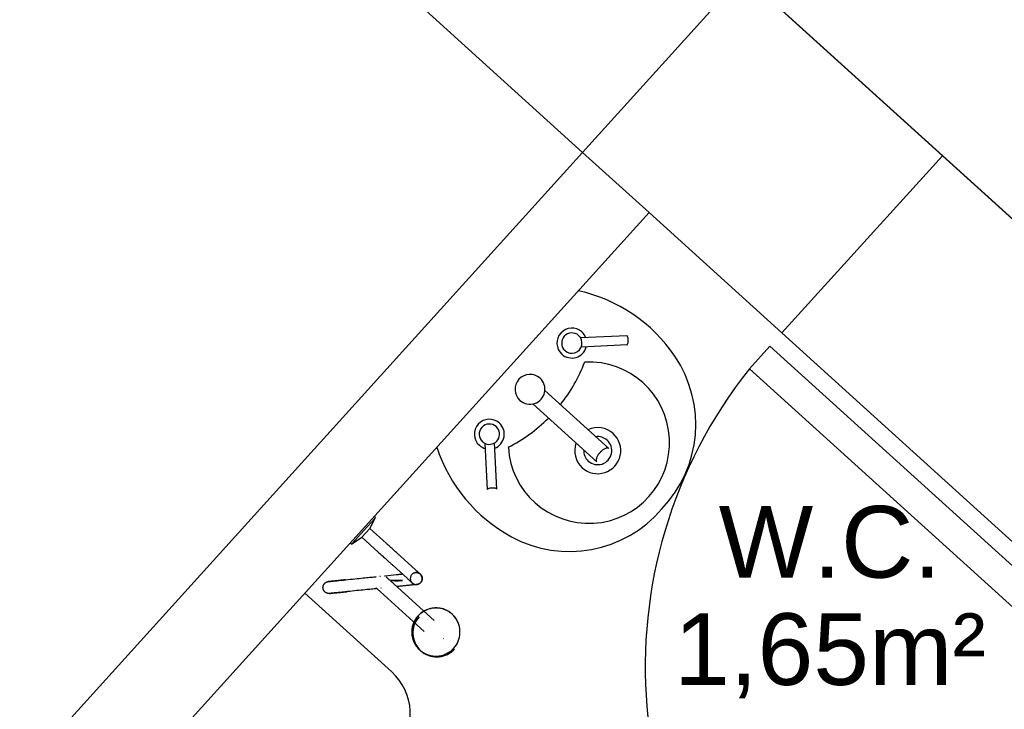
# Model space of a CAD drawing. Header units: millimetres. Extents: x 4 to 3534, y 14 to 98.
# Tile 136 of 161: x 40.34 to 41.98, y 54.73 to 55.89. Entities that reach past the tile are written whole.
import ezdxf

# ---------------------------------------------------------------- set-up
doc = ezdxf.new("R2010")
doc.units = ezdxf.units.MM
doc.header["$MEASUREMENT"] = 0
doc.styles.add('Arial', font='arial.ttf')

msp = doc.modelspace()

# ---------------------------------------------------------------- hatches: boundary and pattern name
at = {"linetype": 'Continuous'}
for points in [[(41.017, 54.84624), (41.0125, 54.85044), (41.0151, 54.84794), (41.017, 54.84624)], [(41.0461, 54.84964), (41.0461, 54.85144), (41.0447, 54.85094), (41.0461, 54.84964)], [(41.0581, 54.83284), (41.0627, 54.83724), (41.0606, 54.83504), (41.0591, 54.83374), (41.0581, 54.83284)]]:
    msp.add_hatch(color=256, dxfattribs=at).paths.add_polyline_path(points)

# ---------------------------------------------------------------- linework, layer by layer
at = {"color": 7}
for p, q in [((40.0552, 56.77134), (41.2783, 55.66384)), ((41.5468, 55.96034), (41.2783, 55.66384)), ((41.5467, 55.96064), (43.993, 53.74584)), ((41.8804, 55.65834), (41.5468, 55.96034)), ((41.2783, 55.66384), (40.1708, 54.44074)), ((41.3895, 55.56314), (41.2783, 55.66384)), ((41.8804, 55.65834), (41.6119, 55.36184)), ((41.6119, 55.36184), (41.8804, 55.65834)), ((45.43865, 52.43674), (41.8804, 55.65834)), ((40.3828, 54.45124), (41.3895, 55.56314)), ((41.3895, 55.56314), (41.6119, 55.36184)), ((41.6119, 55.36184), (42.2049, 54.82484)), ((41.6119, 55.36184), (42.2049, 54.82484)), ((41.5917, 55.33964), (41.5575, 55.30184)), ((42.1848, 54.80264), (41.5917, 55.33964)), ((42.1506, 54.76484), (41.5575, 55.30184)), ((40.9309, 55.05214), (40.9117, 55.03094)), ((40.9221, 55.03504), (40.9319, 55.05324)), ((40.9319, 55.05324), (40.9296, 55.05524)), ((40.9154, 55.02764), (40.9221, 55.03504)), ((40.9496, 55.01024), (40.9221, 55.03504)), ((40.8916, 55.00874), (40.9087, 55.02024)), ((40.9117, 55.03094), (40.8926, 55.00984)), ((40.9087, 55.02024), (40.9154, 55.02764)), ((40.9087, 55.02024), (40.9361, 54.99534)), ((40.8894, 55.01074), (40.8916, 55.00874)), ((40.998, 54.96634), (40.9739, 54.98814)), ((40.9611, 54.97284), (40.9846, 54.95154)), ((40.9397, 54.95494), (40.9401, 54.95494)), ((40.9412, 54.93504), (40.9409, 54.93494)), ((40.9419, 54.93504), (40.9415, 54.93504)), ((41.0299, 54.88114), (40.9566, 54.94754)), ((40.8133, 54.92684), (40.9588, 54.79504)), ((40.9393, 54.92944), (41.0131, 54.86264)), ((41.0637, 54.88774), (41.0622, 54.88934)), ((41.0082, 54.82964), (41.01, 54.82834))]:
    msp.add_line(p, q, dxfattribs=at)
at = {"color": 7, "linetype": 'Continuous'}
for p, q in [((41.3521, 55.35724), (41.2751, 55.35344)), ((41.3528, 55.34184), (41.2758, 55.33804)), ((41.3221, 55.16854), (41.2152, 55.26534)), ((41.3019, 55.14624), (41.1951, 55.24304)), ((41.1192, 55.10004), (41.1154, 55.17704)), ((41.1346, 55.10084), (41.1308, 55.17784))]:
    msp.add_line(p, q, dxfattribs=at)
for points in [[(41.3524, 55.34184), (41.3531, 55.34214), (41.3536, 55.34304), (41.3539, 55.34404), (41.3541, 55.34484), (41.3543, 55.34564), (41.3543, 55.34624), (41.3544, 55.34674), (41.3544, 55.34714), (41.3545, 55.34744), (41.3545, 55.34784), (41.3545, 55.34804), (41.3545, 55.34834), (41.3545, 55.34854), (41.3545, 55.34874), (41.3545, 55.34894), (41.3545, 55.34914), (41.3546, 55.34934), (41.3546, 55.34954), (41.3546, 55.34974), (41.3545, 55.34994), (41.3545, 55.35004), (41.3545, 55.35024), (41.3545, 55.35054), (41.3545, 55.35074), (41.3545, 55.35094), (41.3545, 55.35124), (41.3545, 55.35154), (41.3544, 55.35194), (41.3544, 55.35234), (41.3543, 55.35284), (41.3543, 55.35344), (41.3541, 55.35414), (41.3539, 55.35504), (41.3536, 55.35604), (41.3531, 55.35684), (41.3524, 55.35724)], [(41.3221, 55.16854), (41.3209, 55.16914), (41.3195, 55.16934), (41.318, 55.16914), (41.3166, 55.16864), (41.3153, 55.16814), (41.3142, 55.16754), (41.3132, 55.16694), (41.3123, 55.16634), (41.3116, 55.16574), (41.3109, 55.16524), (41.3103, 55.16474), (41.3098, 55.16424), (41.3093, 55.16384), (41.3089, 55.16334), (41.3084, 55.16294), (41.308, 55.16254), (41.3076, 55.16214), (41.3072, 55.16174), (41.3069, 55.16134), (41.3065, 55.16084), (41.3061, 55.16044), (41.3058, 55.15994), (41.3054, 55.15944), (41.305, 55.15894), (41.3046, 55.15834), (41.3041, 55.15774), (41.3037, 55.15704), (41.3032, 55.15624), (41.3027, 55.15524), (41.3022, 55.15424), (41.3017, 55.15304), (41.3013, 55.15174), (41.301, 55.15024), (41.3009, 55.14874), (41.3012, 55.14734), (41.3019, 55.14634)], [(41.1346, 55.10084), (41.1342, 55.10144), (41.1333, 55.10184), (41.1323, 55.10214), (41.1314, 55.10234), (41.1307, 55.10244), (41.1301, 55.10254), (41.1296, 55.10254), (41.1292, 55.10254), (41.1288, 55.10254), (41.1285, 55.10254), (41.1282, 55.10254), (41.128, 55.10254), (41.1278, 55.10254), (41.1276, 55.10254), (41.1274, 55.10254), (41.1272, 55.10254), (41.127, 55.10254), (41.1268, 55.10254), (41.1266, 55.10254), (41.1264, 55.10254), (41.1262, 55.10254), (41.126, 55.10244), (41.1258, 55.10244), (41.1256, 55.10244), (41.1253, 55.10244), (41.1251, 55.10244), (41.1248, 55.10234), (41.1244, 55.10234), (41.124, 55.10224), (41.1235, 55.10214), (41.1229, 55.10204), (41.1222, 55.10184), (41.1213, 55.10164), (41.1204, 55.10124), (41.1195, 55.10074), (41.1192, 55.10004)]]:
    msp.add_lwpolyline(points, dxfattribs=at)
at = {"color": 7}
for points in [[(40.9742, 54.98794), (40.9734, 54.98864), (40.9725, 54.98944), (40.9716, 54.99024), (40.9707, 54.99114), (40.9697, 54.99194), (40.9687, 54.99294), (40.9676, 54.99384), (40.9666, 54.99484), (40.9654, 54.99584), (40.9643, 54.99684), (40.9631, 54.99794), (40.9619, 54.99904), (40.9607, 55.00014), (40.9595, 55.00124), (40.9582, 55.00234), (40.957, 55.00354), (40.9557, 55.00464), (40.9544, 55.00584), (40.9531, 55.00704), (40.9518, 55.00824), (40.9504, 55.00944), (40.9496, 55.01024)], [(40.9361, 54.99534), (40.9375, 54.99414), (40.9388, 54.99304), (40.9401, 54.99184), (40.9414, 54.99064), (40.9427, 54.98944), (40.944, 54.98834), (40.9452, 54.98714), (40.9465, 54.98604), (40.9477, 54.98494), (40.9489, 54.98384), (40.9501, 54.98274), (40.9513, 54.98174), (40.9524, 54.98064), (40.9535, 54.97964), (40.9546, 54.97874), (40.9556, 54.97774), (40.9566, 54.97684), (40.9576, 54.97594), (40.9585, 54.97514), (40.9594, 54.97434), (40.9602, 54.97354), (40.9608, 54.97304)], [(40.8814, 54.94894), (40.8855, 54.94944), (40.8896, 54.94984), (40.8934, 54.95024), (40.8972, 54.95064), (40.9009, 54.95094), (40.9044, 54.95134), (40.9077, 54.95164), (40.911, 54.95204), (40.914, 54.95234), (40.9169, 54.95264), (40.9197, 54.95294), (40.9223, 54.95314), (40.9247, 54.95344), (40.9269, 54.95364), (40.929, 54.95384), (40.9309, 54.95404), (40.9326, 54.95424)], [(40.9388, 54.95484), (40.9391, 54.95484), (40.9393, 54.95494), (40.9393, 54.95494)], [(40.947, 54.95564), (40.948, 54.95584), (40.9527, 54.95624), (40.9574, 54.95674), (40.9621, 54.95724), (40.9661, 54.95764)], [(40.9563, 54.94774), (40.9555, 54.94844), (40.9548, 54.94914), (40.9542, 54.94974), (40.9535, 54.95024), (40.9529, 54.95084), (40.9524, 54.95134), (40.9519, 54.95174), (40.9514, 54.95224), (40.951, 54.95254), (40.9506, 54.95294), (40.9503, 54.95324), (40.95, 54.95344), (40.9498, 54.95374), (40.9496, 54.95384), (40.9494, 54.95404), (40.9493, 54.95404), (40.9493, 54.95414)], [(40.9661, 54.95764), (40.9674, 54.95774), (40.9688, 54.95794), (40.9702, 54.95804), (40.9715, 54.95824), (40.9729, 54.95834), (40.9742, 54.95844), (40.9755, 54.95864), (40.9768, 54.95874)], [(40.9846, 54.95154), (40.9855, 54.95074), (40.9863, 54.94994), (40.9871, 54.94924), (40.9878, 54.94854), (40.9885, 54.94794), (40.9892, 54.94734), (40.9898, 54.94674), (40.9904, 54.94624), (40.9909, 54.94584), (40.9914, 54.94534), (40.9918, 54.94504), (40.9922, 54.94464), (40.9925, 54.94434), (40.9927, 54.94414), (40.993, 54.94394), (40.9931, 54.94384), (40.9932, 54.94374), (40.9933, 54.94364)], [(41.0067, 54.95844), (41.006, 54.95904), (41.0053, 54.95954), (41.0046, 54.95994), (41.0038, 54.96034), (41.003, 54.96064), (41.0021, 54.96084), (41.0012, 54.96094), (41.0004, 54.96104), (40.9995, 54.96104), (40.9986, 54.96094), (40.9978, 54.96084), (40.9969, 54.96054), (40.9961, 54.96024), (40.9953, 54.95994), (40.9946, 54.95944), (40.9939, 54.95894), (40.9932, 54.95834), (40.9926, 54.95774), (40.992, 54.95714), (40.9915, 54.95634), (40.9911, 54.95564), (40.9907, 54.95484), (40.9904, 54.95404), (40.9902, 54.95314), (40.9901, 54.95234), (40.99, 54.95144), (40.99, 54.95054), (40.9901, 54.94974), (40.9902, 54.94884), (40.9905, 54.94804), (40.9908, 54.94714), (40.9912, 54.94634), (40.9916, 54.94564), (40.9921, 54.94494), (40.9927, 54.94424), (40.9933, 54.94364), (40.994, 54.94304), (40.9947, 54.94264), (40.9954, 54.94214), (40.9962, 54.94184), (40.997, 54.94154), (40.9979, 54.94124), (40.9988, 54.94114), (40.9996, 54.94104), (41.0005, 54.94104), (41.0014, 54.94114), (41.0022, 54.94134), (41.0031, 54.94154), (41.0039, 54.94184), (41.0047, 54.94224), (41.0054, 54.94264), (41.0061, 54.94314), (41.0068, 54.94374), (41.0074, 54.94434), (41.008, 54.94504), (41.0085, 54.94574), (41.0089, 54.94654), (41.0093, 54.94724), (41.0096, 54.94814), (41.0098, 54.94894), (41.0099, 54.94984), (41.01, 54.95064), (41.01, 54.95154), (41.0099, 54.95244), (41.0097, 54.95324), (41.0095, 54.95414), (41.0092, 54.95494), (41.0088, 54.95574), (41.0084, 54.95644), (41.0079, 54.95724), (41.0073, 54.95784), (41.0067, 54.95844)], [(41.0067, 54.95844), (41.006, 54.95904), (41.0053, 54.95954), (41.0046, 54.95994), (41.0038, 54.96034), (41.003, 54.96064), (41.0021, 54.96084), (41.0012, 54.96094), (41.0004, 54.96104), (40.9995, 54.96104), (40.9986, 54.96094), (40.9978, 54.96084), (40.9969, 54.96054), (40.9961, 54.96024), (40.9953, 54.95994), (40.9946, 54.95944), (40.9939, 54.95894), (40.9932, 54.95834), (40.9926, 54.95774), (40.992, 54.95714), (40.9915, 54.95634), (40.9911, 54.95564), (40.9907, 54.95484), (40.9904, 54.95404), (40.9902, 54.95314), (40.9901, 54.95234), (40.99, 54.95144), (40.99, 54.95054), (40.9901, 54.94974), (40.9902, 54.94884), (40.9905, 54.94804), (40.9908, 54.94714), (40.9912, 54.94634), (40.9916, 54.94564), (40.9921, 54.94494), (40.9927, 54.94424), (40.9933, 54.94364), (40.994, 54.94304), (40.9947, 54.94264), (40.9954, 54.94214), (40.9962, 54.94184), (40.997, 54.94154), (40.9979, 54.94124), (40.9988, 54.94114), (40.9996, 54.94104), (41.0005, 54.94104), (41.0014, 54.94114), (41.0022, 54.94134), (41.0031, 54.94154), (41.0039, 54.94184), (41.0047, 54.94224), (41.0054, 54.94264), (41.0061, 54.94314), (41.0068, 54.94374), (41.0074, 54.94434), (41.008, 54.94504), (41.0085, 54.94574), (41.0089, 54.94654), (41.0093, 54.94724), (41.0096, 54.94814), (41.0098, 54.94894), (41.0099, 54.94984), (41.01, 54.95064), (41.01, 54.95154), (41.0099, 54.95244), (41.0097, 54.95324), (41.0095, 54.95414), (41.0092, 54.95494), (41.0088, 54.95574), (41.0084, 54.95644), (41.0079, 54.95724), (41.0073, 54.95784), (41.0067, 54.95844)], [(41.0067, 54.95844), (41.006, 54.95904), (41.0053, 54.95954), (41.0046, 54.95994), (41.0038, 54.96034), (41.003, 54.96064), (41.0021, 54.96084), (41.0012, 54.96094), (41.0004, 54.96104), (40.9995, 54.96104), (40.9986, 54.96094), (40.9978, 54.96084), (40.9969, 54.96054), (40.9961, 54.96024), (40.9953, 54.95994), (40.9946, 54.95944), (40.9939, 54.95894), (40.9932, 54.95834), (40.9926, 54.95774), (40.992, 54.95714), (40.9915, 54.95634), (40.9911, 54.95564), (40.9907, 54.95484), (40.9904, 54.95404), (40.9902, 54.95314), (40.9901, 54.95234), (40.99, 54.95144), (40.99, 54.95054), (40.9901, 54.94974), (40.9902, 54.94884), (40.9905, 54.94804), (40.9908, 54.94714), (40.9912, 54.94634), (40.9916, 54.94564), (40.9921, 54.94494), (40.9927, 54.94424), (40.9933, 54.94364), (40.994, 54.94304), (40.9947, 54.94264), (40.9954, 54.94214), (40.9962, 54.94184), (40.997, 54.94154), (40.9979, 54.94124), (40.9988, 54.94114), (40.9996, 54.94104), (41.0005, 54.94104), (41.0014, 54.94114), (41.0022, 54.94134), (41.0031, 54.94154), (41.0039, 54.94184), (41.0047, 54.94224), (41.0054, 54.94264), (41.0061, 54.94314), (41.0068, 54.94374), (41.0074, 54.94434), (41.008, 54.94504), (41.0085, 54.94574), (41.0089, 54.94654), (41.0093, 54.94724), (41.0096, 54.94814), (41.0098, 54.94894), (41.0099, 54.94984), (41.01, 54.95064), (41.01, 54.95154), (41.0099, 54.95244), (41.0097, 54.95324), (41.0095, 54.95414), (41.0092, 54.95494), (41.0088, 54.95574), (41.0084, 54.95644), (41.0079, 54.95724), (41.0073, 54.95784), (41.0067, 54.95844)], [(41.0067, 54.95844), (41.006, 54.95904), (41.0053, 54.95954), (41.0046, 54.95994), (41.0038, 54.96034), (41.003, 54.96064), (41.0021, 54.96084), (41.0012, 54.96094), (41.0004, 54.96104), (40.9995, 54.96104), (40.9986, 54.96094), (40.9978, 54.96084), (40.9969, 54.96054), (40.9961, 54.96024), (40.9953, 54.95994), (40.9946, 54.95944), (40.9939, 54.95894), (40.9932, 54.95834), (40.9926, 54.95774), (40.992, 54.95714), (40.9915, 54.95634), (40.9911, 54.95564), (40.9907, 54.95484), (40.9904, 54.95404), (40.9902, 54.95314), (40.9901, 54.95234), (40.99, 54.95144), (40.99, 54.95054), (40.9901, 54.94974), (40.9902, 54.94884), (40.9905, 54.94804), (40.9908, 54.94714), (40.9912, 54.94634), (40.9916, 54.94564), (40.9921, 54.94494), (40.9927, 54.94424), (40.9933, 54.94364), (40.994, 54.94304), (40.9947, 54.94264), (40.9954, 54.94214), (40.9962, 54.94184), (40.997, 54.94154), (40.9979, 54.94124), (40.9988, 54.94114), (40.9996, 54.94104), (41.0005, 54.94104), (41.0014, 54.94114), (41.0022, 54.94134), (41.0031, 54.94154), (41.0039, 54.94184), (41.0047, 54.94224), (41.0054, 54.94264), (41.0061, 54.94314), (41.0068, 54.94374), (41.0074, 54.94434), (41.008, 54.94504), (41.0085, 54.94574), (41.0089, 54.94654), (41.0093, 54.94724), (41.0096, 54.94814), (41.0098, 54.94894), (41.0099, 54.94984), (41.01, 54.95064), (41.01, 54.95154), (41.0099, 54.95244), (41.0097, 54.95324), (41.0095, 54.95414), (41.0092, 54.95494), (41.0088, 54.95574), (41.0084, 54.95644), (41.0079, 54.95724), (41.0073, 54.95784), (41.0067, 54.95844)], [(41.0067, 54.95844), (41.006, 54.95904), (41.0053, 54.95954), (41.0046, 54.95994), (41.0038, 54.96034), (41.003, 54.96064), (41.0021, 54.96084), (41.0012, 54.96094), (41.0004, 54.96104), (40.9995, 54.96104), (40.9986, 54.96094), (40.9978, 54.96084), (40.9969, 54.96054), (40.9961, 54.96024), (40.9953, 54.95994), (40.9946, 54.95944), (40.9939, 54.95894), (40.9932, 54.95834), (40.9926, 54.95774), (40.992, 54.95714), (40.9915, 54.95634), (40.9911, 54.95564), (40.9907, 54.95484), (40.9904, 54.95404), (40.9902, 54.95314), (40.9901, 54.95234), (40.99, 54.95144), (40.99, 54.95054), (40.9901, 54.94974), (40.9902, 54.94884), (40.9905, 54.94804), (40.9908, 54.94714), (40.9912, 54.94634), (40.9916, 54.94564), (40.9921, 54.94494), (40.9927, 54.94424), (40.9933, 54.94364), (40.994, 54.94304), (40.9947, 54.94264), (40.9954, 54.94214), (40.9962, 54.94184), (40.997, 54.94154), (40.9979, 54.94124), (40.9988, 54.94114), (40.9996, 54.94104), (41.0005, 54.94104), (41.0014, 54.94114), (41.0022, 54.94134), (41.0031, 54.94154), (41.0039, 54.94184), (41.0047, 54.94224), (41.0054, 54.94264), (41.0061, 54.94314), (41.0068, 54.94374), (41.0074, 54.94434), (41.008, 54.94504), (41.0085, 54.94574), (41.0089, 54.94654), (41.0093, 54.94724), (41.0096, 54.94814), (41.0098, 54.94894), (41.0099, 54.94984), (41.01, 54.95064), (41.01, 54.95154), (41.0099, 54.95244), (41.0097, 54.95324), (41.0095, 54.95414), (41.0092, 54.95494), (41.0088, 54.95574), (41.0084, 54.95644), (41.0079, 54.95724), (41.0073, 54.95784), (41.0067, 54.95844)], [(41.0067, 54.95844), (41.006, 54.95904), (41.0053, 54.95954), (41.0046, 54.95994), (41.0038, 54.96034), (41.003, 54.96064), (41.0021, 54.96084), (41.0012, 54.96094), (41.0004, 54.96104), (40.9995, 54.96104), (40.9986, 54.96094), (40.9978, 54.96084), (40.9969, 54.96054), (40.9961, 54.96024), (40.9953, 54.95994), (40.9946, 54.95944), (40.9939, 54.95894), (40.9932, 54.95834), (40.9926, 54.95774), (40.992, 54.95714), (40.9915, 54.95634), (40.9911, 54.95564), (40.9907, 54.95484), (40.9904, 54.95404), (40.9902, 54.95314), (40.9901, 54.95234), (40.99, 54.95144), (40.99, 54.95054), (40.9901, 54.94974), (40.9902, 54.94884), (40.9905, 54.94804), (40.9908, 54.94714), (40.9912, 54.94634), (40.9916, 54.94564), (40.9921, 54.94494), (40.9927, 54.94424), (40.9933, 54.94364), (40.994, 54.94304), (40.9947, 54.94264), (40.9954, 54.94214), (40.9962, 54.94184), (40.997, 54.94154), (40.9979, 54.94124), (40.9988, 54.94114), (40.9996, 54.94104), (41.0005, 54.94104), (41.0014, 54.94114), (41.0022, 54.94134), (41.0031, 54.94154), (41.0039, 54.94184), (41.0047, 54.94224), (41.0054, 54.94264), (41.0061, 54.94314), (41.0068, 54.94374), (41.0074, 54.94434), (41.008, 54.94504), (41.0085, 54.94574), (41.0089, 54.94654), (41.0093, 54.94724), (41.0096, 54.94814), (41.0098, 54.94894), (41.0099, 54.94984), (41.01, 54.95064), (41.01, 54.95154), (41.0099, 54.95244), (41.0097, 54.95324), (41.0095, 54.95414), (41.0092, 54.95494), (41.0088, 54.95574), (41.0084, 54.95644), (41.0079, 54.95724), (41.0073, 54.95784), (41.0067, 54.95844)], [(40.9972, 54.96084), (40.9976, 54.96084), (40.9979, 54.96094), (40.9983, 54.96094), (40.9985, 54.96094), (40.9987, 54.96094), (40.9989, 54.96104), (40.9989, 54.96104), (40.999, 54.96104)], [(41.0067, 54.95844), (41.0067, 54.95854), (41.0065, 54.95864), (41.0064, 54.95874), (41.0062, 54.95894), (41.0059, 54.95924), (41.0056, 54.95944), (41.0052, 54.95984), (41.0048, 54.96024), (41.0043, 54.96064), (41.0038, 54.96114), (41.0032, 54.96164), (41.0026, 54.96214), (41.002, 54.96274), (41.0013, 54.96344), (41.0005, 54.96404), (40.9997, 54.96484), (40.9989, 54.96554), (40.998, 54.96634), (40.998, 54.96634)], [(40.999, 54.96104), (40.9994, 54.96104), (40.9998, 54.96104), (41.0002, 54.96104), (41.0006, 54.96104), (41.001, 54.96104), (41.0014, 54.96094), (41.0018, 54.96094), (41.0022, 54.96084), (41.0026, 54.96074), (41.0029, 54.96064), (41.0033, 54.96044), (41.0037, 54.96034), (41.0041, 54.96024), (41.0044, 54.96004), (41.0048, 54.95984), (41.0051, 54.95964), (41.0055, 54.95944), (41.0058, 54.95924), (41.0061, 54.95894), (41.0064, 54.95874), (41.0067, 54.95844), (41.007, 54.95814), (41.0073, 54.95794), (41.0076, 54.95764), (41.0078, 54.95724), (41.0081, 54.95694), (41.0083, 54.95664), (41.0085, 54.95634), (41.0087, 54.95594), (41.0089, 54.95564), (41.0091, 54.95524), (41.0092, 54.95484), (41.0094, 54.95454), (41.0095, 54.95414), (41.0096, 54.95374), (41.0097, 54.95334), (41.0098, 54.95294), (41.0099, 54.95254), (41.0099, 54.95214), (41.01, 54.95174), (41.01, 54.95134), (41.01, 54.95094), (41.01, 54.95054), (41.01, 54.95014), (41.0099, 54.94974), (41.0099, 54.94944), (41.0098, 54.94904), (41.0097, 54.94864), (41.0096, 54.94824), (41.0095, 54.94784), (41.0093, 54.94744), (41.0092, 54.94714), (41.009, 54.94674), (41.0088, 54.94634), (41.0086, 54.94604), (41.0084, 54.94564), (41.0082, 54.94534), (41.008, 54.94504), (41.0077, 54.94474), (41.0075, 54.94444), (41.0072, 54.94414), (41.0069, 54.94384), (41.0066, 54.94354), (41.0063, 54.94334), (41.006, 54.94304), (41.0057, 54.94284), (41.0053, 54.94264), (41.005, 54.94244), (41.0046, 54.94224), (41.0043, 54.94204), (41.0039, 54.94184), (41.0036, 54.94174), (41.0032, 54.94154), (41.0028, 54.94144), (41.0024, 54.94134), (41.002, 54.94124), (41.0016, 54.94114), (41.0012, 54.94114), (41.001, 54.94114)], [(40.8548, 54.92614), (40.8544, 54.92614), (40.854, 54.92614), (40.8536, 54.92614), (40.8532, 54.92614), (40.8528, 54.92614), (40.8524, 54.92624), (40.852, 54.92624), (40.8516, 54.92634), (40.8512, 54.92644), (40.8509, 54.92654), (40.8505, 54.92664), (40.8501, 54.92684), (40.8497, 54.92694), (40.8494, 54.92714), (40.849, 54.92734), (40.8487, 54.92754), (40.8483, 54.92774), (40.848, 54.92794), (40.8477, 54.92814), (40.8474, 54.92844), (40.8471, 54.92874), (40.8468, 54.92894), (40.8465, 54.92924), (40.8462, 54.92954), (40.846, 54.92984), (40.8457, 54.93014), (40.8455, 54.93054), (40.8453, 54.93084), (40.8451, 54.93124), (40.8449, 54.93154), (40.8447, 54.93194), (40.8446, 54.93224), (40.8444, 54.93264), (40.8443, 54.93304), (40.8442, 54.93344), (40.8441, 54.93384), (40.844, 54.93414), (40.8439, 54.93454), (40.8439, 54.93494), (40.8438, 54.93534), (40.8438, 54.93574), (40.8438, 54.93614), (40.8438, 54.93654), (40.8438, 54.93694), (40.8439, 54.93734), (40.8439, 54.93774), (40.844, 54.93814), (40.8441, 54.93854), (40.8442, 54.93894), (40.8443, 54.93934), (40.8445, 54.93974), (40.8446, 54.94004), (40.8448, 54.94044), (40.845, 54.94074), (40.8452, 54.94114), (40.8454, 54.94144), (40.8456, 54.94184), (40.8458, 54.94214), (40.8461, 54.94244), (40.8463, 54.94274), (40.8466, 54.94304), (40.8469, 54.94334), (40.8472, 54.94364), (40.8475, 54.94384), (40.8478, 54.94414), (40.8481, 54.94434), (40.8485, 54.94454), (40.8488, 54.94474), (40.8491, 54.94494), (40.8495, 54.94514), (40.8499, 54.94534), (40.8502, 54.94544), (40.8506, 54.94554), (40.851, 54.94574), (40.8514, 54.94584), (40.8518, 54.94594), (40.8522, 54.94594), (40.8526, 54.94604), (40.8528, 54.94604)], [(40.8814, 54.94894), (40.8788, 54.94874), (40.8763, 54.94844), (40.8738, 54.94824), (40.8715, 54.94794), (40.8694, 54.94774), (40.8673, 54.94754), (40.8654, 54.94734), (40.8636, 54.94714), (40.8619, 54.94694), (40.8604, 54.94684), (40.859, 54.94664), (40.8577, 54.94654), (40.8566, 54.94644), (40.8556, 54.94634), (40.8548, 54.94624), (40.8541, 54.94614), (40.8535, 54.94614), (40.8531, 54.94604), (40.8529, 54.94604), (40.8528, 54.94604), (40.8528, 54.94604)], [(40.8528, 54.94604), (40.8529, 54.94604), (40.8531, 54.94604), (40.8534, 54.94614), (40.854, 54.94614), (40.8546, 54.94624), (40.8554, 54.94634), (40.8564, 54.94644), (40.8575, 54.94654), (40.8587, 54.94664), (40.8601, 54.94684), (40.8616, 54.94694), (40.8633, 54.94714), (40.8651, 54.94734), (40.867, 54.94754), (40.869, 54.94774), (40.8712, 54.94794), (40.8735, 54.94814), (40.8759, 54.94844), (40.8784, 54.94864), (40.881, 54.94894)], [(40.9325, 54.93554), (40.9326, 54.93554), (40.9327, 54.93544), (40.9328, 54.93534), (40.933, 54.93514), (40.9333, 54.93484), (40.9336, 54.93464), (40.9339, 54.93434), (40.9343, 54.93394), (40.9348, 54.93354), (40.9352, 54.93314), (40.9358, 54.93264), (40.9363, 54.93214), (40.9369, 54.93154), (40.9376, 54.93104), (40.9383, 54.93034), (40.939, 54.92974), (40.9395, 54.92924)], [(40.9771, 54.94764), (40.9703, 54.94794), (40.9687, 54.94794), (40.9682, 54.94794), (40.9679, 54.94794), (40.9677, 54.94794), (40.9676, 54.94794), (40.9675, 54.94794), (40.9674, 54.94794), (40.9674, 54.94794), (40.9673, 54.94794), (40.9673, 54.94794), (40.9672, 54.94794), (40.9672, 54.94794), (40.9672, 54.94794), (40.9672, 54.94794), (40.9671, 54.94794), (40.9671, 54.94794), (40.9671, 54.94794), (40.967, 54.94794), (40.967, 54.94794), (40.967, 54.94794), (40.967, 54.94794), (40.9669, 54.94794), (40.9669, 54.94794), (40.9669, 54.94794), (40.9668, 54.94794), (40.9668, 54.94794), (40.9667, 54.94794), (40.9667, 54.94794), (40.9666, 54.94794), (40.9664, 54.94794), (40.9663, 54.94794), (40.966, 54.94794), (40.9654, 54.94794), (40.9639, 54.94794), (40.9571, 54.94764), (40.9639, 54.94744), (40.9654, 54.94744), (40.966, 54.94744), (40.9663, 54.94744), (40.9664, 54.94744), (40.9666, 54.94744), (40.9667, 54.94744), (40.9667, 54.94744), (40.9668, 54.94744), (40.9668, 54.94744), (40.9669, 54.94744), (40.9669, 54.94744), (40.9669, 54.94744), (40.967, 54.94744), (40.967, 54.94744), (40.967, 54.94744), (40.967, 54.94744), (40.9671, 54.94744), (40.9671, 54.94744), (40.9671, 54.94744), (40.9672, 54.94744), (40.9672, 54.94744), (40.9672, 54.94744), (40.9672, 54.94744), (40.9673, 54.94744), (40.9673, 54.94744), (40.9674, 54.94744), (40.9674, 54.94744), (40.9675, 54.94744), (40.9676, 54.94744), (40.9677, 54.94744), (40.9679, 54.94744), (40.9682, 54.94744), (40.9687, 54.94744), (40.9703, 54.94744), (40.9771, 54.94764)], [(40.9771, 54.94764), (40.9703, 54.94794), (40.9687, 54.94794), (40.9682, 54.94794), (40.9679, 54.94794), (40.9677, 54.94794), (40.9676, 54.94794), (40.9675, 54.94794), (40.9674, 54.94794), (40.9674, 54.94794), (40.9673, 54.94794), (40.9673, 54.94794), (40.9672, 54.94794), (40.9672, 54.94794), (40.9672, 54.94794), (40.9672, 54.94794), (40.9671, 54.94794), (40.9671, 54.94794), (40.9671, 54.94794), (40.967, 54.94794), (40.967, 54.94794), (40.967, 54.94794), (40.967, 54.94794), (40.9669, 54.94794), (40.9669, 54.94794), (40.9669, 54.94794), (40.9668, 54.94794), (40.9668, 54.94794), (40.9667, 54.94794), (40.9667, 54.94794), (40.9666, 54.94794), (40.9664, 54.94794), (40.9663, 54.94794), (40.966, 54.94794), (40.9654, 54.94794), (40.9639, 54.94794), (40.9571, 54.94764), (40.9639, 54.94744), (40.9654, 54.94744), (40.966, 54.94744), (40.9663, 54.94744), (40.9664, 54.94744), (40.9666, 54.94744), (40.9667, 54.94744), (40.9667, 54.94744), (40.9668, 54.94744), (40.9668, 54.94744), (40.9669, 54.94744), (40.9669, 54.94744), (40.9669, 54.94744), (40.967, 54.94744), (40.967, 54.94744), (40.967, 54.94744), (40.967, 54.94744), (40.9671, 54.94744), (40.9671, 54.94744), (40.9671, 54.94744), (40.9672, 54.94744), (40.9672, 54.94744), (40.9672, 54.94744), (40.9672, 54.94744), (40.9673, 54.94744), (40.9673, 54.94744), (40.9674, 54.94744), (40.9674, 54.94744), (40.9675, 54.94744), (40.9676, 54.94744), (40.9677, 54.94744), (40.9679, 54.94744), (40.9682, 54.94744), (40.9687, 54.94744), (40.9703, 54.94744), (40.9771, 54.94764)], [(40.9771, 54.94764), (40.9703, 54.94794), (40.9687, 54.94794), (40.9682, 54.94794), (40.9679, 54.94794), (40.9677, 54.94794), (40.9676, 54.94794), (40.9675, 54.94794), (40.9674, 54.94794), (40.9674, 54.94794), (40.9673, 54.94794), (40.9673, 54.94794), (40.9672, 54.94794), (40.9672, 54.94794), (40.9672, 54.94794), (40.9672, 54.94794), (40.9671, 54.94794), (40.9671, 54.94794), (40.9671, 54.94794), (40.967, 54.94794), (40.967, 54.94794), (40.967, 54.94794), (40.967, 54.94794), (40.9669, 54.94794), (40.9669, 54.94794), (40.9669, 54.94794), (40.9668, 54.94794), (40.9668, 54.94794), (40.9667, 54.94794), (40.9667, 54.94794), (40.9666, 54.94794), (40.9664, 54.94794), (40.9663, 54.94794), (40.966, 54.94794), (40.9654, 54.94794), (40.9639, 54.94794), (40.9571, 54.94764), (40.9639, 54.94744), (40.9654, 54.94744), (40.966, 54.94744), (40.9663, 54.94744), (40.9664, 54.94744), (40.9666, 54.94744), (40.9667, 54.94744), (40.9667, 54.94744), (40.9668, 54.94744), (40.9668, 54.94744), (40.9669, 54.94744), (40.9669, 54.94744), (40.9669, 54.94744), (40.967, 54.94744), (40.967, 54.94744), (40.967, 54.94744), (40.967, 54.94744), (40.9671, 54.94744), (40.9671, 54.94744), (40.9671, 54.94744), (40.9672, 54.94744), (40.9672, 54.94744), (40.9672, 54.94744), (40.9672, 54.94744), (40.9673, 54.94744), (40.9673, 54.94744), (40.9674, 54.94744), (40.9674, 54.94744), (40.9675, 54.94744), (40.9676, 54.94744), (40.9677, 54.94744), (40.9679, 54.94744), (40.9682, 54.94744), (40.9687, 54.94744), (40.9703, 54.94744), (40.9771, 54.94764)], [(40.9771, 54.94764), (40.9703, 54.94794), (40.9687, 54.94794), (40.9682, 54.94794), (40.9679, 54.94794), (40.9677, 54.94794), (40.9676, 54.94794), (40.9675, 54.94794), (40.9674, 54.94794), (40.9674, 54.94794), (40.9673, 54.94794), (40.9673, 54.94794), (40.9672, 54.94794), (40.9672, 54.94794), (40.9672, 54.94794), (40.9672, 54.94794), (40.9671, 54.94794), (40.9671, 54.94794), (40.9671, 54.94794), (40.967, 54.94794), (40.967, 54.94794), (40.967, 54.94794), (40.967, 54.94794), (40.9669, 54.94794), (40.9669, 54.94794), (40.9669, 54.94794), (40.9668, 54.94794), (40.9668, 54.94794), (40.9667, 54.94794), (40.9667, 54.94794), (40.9666, 54.94794), (40.9664, 54.94794), (40.9663, 54.94794), (40.966, 54.94794), (40.9654, 54.94794), (40.9639, 54.94794), (40.9571, 54.94764), (40.9639, 54.94744), (40.9654, 54.94744), (40.966, 54.94744), (40.9663, 54.94744), (40.9664, 54.94744), (40.9666, 54.94744), (40.9667, 54.94744), (40.9667, 54.94744), (40.9668, 54.94744), (40.9668, 54.94744), (40.9669, 54.94744), (40.9669, 54.94744), (40.9669, 54.94744), (40.967, 54.94744), (40.967, 54.94744), (40.967, 54.94744), (40.967, 54.94744), (40.9671, 54.94744), (40.9671, 54.94744), (40.9671, 54.94744), (40.9672, 54.94744), (40.9672, 54.94744), (40.9672, 54.94744), (40.9672, 54.94744), (40.9673, 54.94744), (40.9673, 54.94744), (40.9674, 54.94744), (40.9674, 54.94744), (40.9675, 54.94744), (40.9676, 54.94744), (40.9677, 54.94744), (40.9679, 54.94744), (40.9682, 54.94744), (40.9687, 54.94744), (40.9703, 54.94744), (40.9771, 54.94764)], [(40.9771, 54.94764), (40.9703, 54.94794), (40.9687, 54.94794), (40.9682, 54.94794), (40.9679, 54.94794), (40.9677, 54.94794), (40.9676, 54.94794), (40.9675, 54.94794), (40.9674, 54.94794), (40.9674, 54.94794), (40.9673, 54.94794), (40.9673, 54.94794), (40.9672, 54.94794), (40.9672, 54.94794), (40.9672, 54.94794), (40.9672, 54.94794), (40.9671, 54.94794), (40.9671, 54.94794), (40.9671, 54.94794), (40.967, 54.94794), (40.967, 54.94794), (40.967, 54.94794), (40.967, 54.94794), (40.9669, 54.94794), (40.9669, 54.94794), (40.9669, 54.94794), (40.9668, 54.94794), (40.9668, 54.94794), (40.9667, 54.94794), (40.9667, 54.94794), (40.9666, 54.94794), (40.9664, 54.94794), (40.9663, 54.94794), (40.966, 54.94794), (40.9654, 54.94794), (40.9639, 54.94794), (40.9571, 54.94764), (40.9639, 54.94744), (40.9654, 54.94744), (40.966, 54.94744), (40.9663, 54.94744), (40.9664, 54.94744), (40.9666, 54.94744), (40.9667, 54.94744), (40.9667, 54.94744), (40.9668, 54.94744), (40.9668, 54.94744), (40.9669, 54.94744), (40.9669, 54.94744), (40.9669, 54.94744), (40.967, 54.94744), (40.967, 54.94744), (40.967, 54.94744), (40.967, 54.94744), (40.9671, 54.94744), (40.9671, 54.94744), (40.9671, 54.94744), (40.9672, 54.94744), (40.9672, 54.94744), (40.9672, 54.94744), (40.9672, 54.94744), (40.9673, 54.94744), (40.9673, 54.94744), (40.9674, 54.94744), (40.9674, 54.94744), (40.9675, 54.94744), (40.9676, 54.94744), (40.9677, 54.94744), (40.9679, 54.94744), (40.9682, 54.94744), (40.9687, 54.94744), (40.9703, 54.94744), (40.9771, 54.94764)], [(40.9771, 54.94764), (40.9703, 54.94794), (40.9687, 54.94794), (40.9682, 54.94794), (40.9679, 54.94794), (40.9677, 54.94794), (40.9676, 54.94794), (40.9675, 54.94794), (40.9674, 54.94794), (40.9674, 54.94794), (40.9673, 54.94794), (40.9673, 54.94794), (40.9672, 54.94794), (40.9672, 54.94794), (40.9672, 54.94794), (40.9672, 54.94794), (40.9671, 54.94794), (40.9671, 54.94794), (40.9671, 54.94794), (40.967, 54.94794), (40.967, 54.94794), (40.967, 54.94794), (40.967, 54.94794), (40.9669, 54.94794), (40.9669, 54.94794), (40.9669, 54.94794), (40.9668, 54.94794), (40.9668, 54.94794), (40.9667, 54.94794), (40.9667, 54.94794), (40.9666, 54.94794), (40.9664, 54.94794), (40.9663, 54.94794), (40.966, 54.94794), (40.9654, 54.94794), (40.9639, 54.94794), (40.9571, 54.94764), (40.9639, 54.94744), (40.9654, 54.94744), (40.966, 54.94744), (40.9663, 54.94744), (40.9664, 54.94744), (40.9666, 54.94744), (40.9667, 54.94744), (40.9667, 54.94744), (40.9668, 54.94744), (40.9668, 54.94744), (40.9669, 54.94744), (40.9669, 54.94744), (40.9669, 54.94744), (40.967, 54.94744), (40.967, 54.94744), (40.967, 54.94744), (40.967, 54.94744), (40.9671, 54.94744), (40.9671, 54.94744), (40.9671, 54.94744), (40.9672, 54.94744), (40.9672, 54.94744), (40.9672, 54.94744), (40.9672, 54.94744), (40.9673, 54.94744), (40.9673, 54.94744), (40.9674, 54.94744), (40.9674, 54.94744), (40.9675, 54.94744), (40.9676, 54.94744), (40.9677, 54.94744), (40.9679, 54.94744), (40.9682, 54.94744), (40.9687, 54.94744), (40.9703, 54.94744), (40.9771, 54.94764)], [(40.9771, 54.94764), (40.9703, 54.94794), (40.9687, 54.94794), (40.9682, 54.94794), (40.9679, 54.94794), (40.9677, 54.94794), (40.9676, 54.94794), (40.9675, 54.94794), (40.9674, 54.94794), (40.9674, 54.94794), (40.9673, 54.94794), (40.9673, 54.94794), (40.9672, 54.94794), (40.9672, 54.94794), (40.9672, 54.94794), (40.9672, 54.94794), (40.9671, 54.94794), (40.9671, 54.94794), (40.9671, 54.94794), (40.967, 54.94794), (40.967, 54.94794), (40.967, 54.94794), (40.967, 54.94794), (40.9669, 54.94794), (40.9669, 54.94794), (40.9669, 54.94794), (40.9668, 54.94794), (40.9668, 54.94794), (40.9667, 54.94794), (40.9667, 54.94794), (40.9666, 54.94794), (40.9664, 54.94794), (40.9663, 54.94794), (40.966, 54.94794), (40.9654, 54.94794), (40.9639, 54.94794), (40.9571, 54.94764), (40.9639, 54.94744), (40.9654, 54.94744), (40.966, 54.94744), (40.9663, 54.94744), (40.9664, 54.94744), (40.9666, 54.94744), (40.9667, 54.94744), (40.9667, 54.94744), (40.9668, 54.94744), (40.9668, 54.94744), (40.9669, 54.94744), (40.9669, 54.94744), (40.9669, 54.94744), (40.967, 54.94744), (40.967, 54.94744), (40.967, 54.94744), (40.967, 54.94744), (40.9671, 54.94744), (40.9671, 54.94744), (40.9671, 54.94744), (40.9672, 54.94744), (40.9672, 54.94744), (40.9672, 54.94744), (40.9672, 54.94744), (40.9673, 54.94744), (40.9673, 54.94744), (40.9674, 54.94744), (40.9674, 54.94744), (40.9675, 54.94744), (40.9676, 54.94744), (40.9677, 54.94744), (40.9679, 54.94744), (40.9682, 54.94744), (40.9687, 54.94744), (40.9703, 54.94744), (40.9771, 54.94764)], [(41.001, 54.94114), (41.001, 54.94114), (41.0009, 54.94114), (41.0008, 54.94104), (41.0006, 54.94104), (41.0003, 54.94104), (41, 54.94104), (40.9997, 54.94094), (40.9993, 54.94094), (40.9988, 54.94084), (40.9983, 54.94084), (40.9977, 54.94074), (40.9971, 54.94074), (40.9965, 54.94064), (40.9957, 54.94054), (40.995, 54.94054), (40.9942, 54.94044), (40.9933, 54.94034), (40.9925, 54.94024), (40.9915, 54.94014), (40.9906, 54.94004), (40.9895, 54.93994), (40.9885, 54.93984), (40.9874, 54.93974), (40.9863, 54.93964), (40.9852, 54.93944), (40.984, 54.93934), (40.9828, 54.93924), (40.9816, 54.93914), (40.9803, 54.93894), (40.979, 54.93884), (40.9777, 54.93874), (40.9764, 54.93864), (40.9751, 54.93844), (40.9737, 54.93834), (40.9724, 54.93814), (40.971, 54.93804), (40.9697, 54.93794), (40.9683, 54.93774), (40.9681, 54.93774)], [(40.8835, 54.92904), (40.8808, 54.92884), (40.8783, 54.92854), (40.8759, 54.92834), (40.8736, 54.92804), (40.8714, 54.92784), (40.8693, 54.92764), (40.8674, 54.92744), (40.8656, 54.92724), (40.8639, 54.92704), (40.8624, 54.92694), (40.861, 54.92674), (40.8597, 54.92664), (40.8586, 54.92654), (40.8576, 54.92644), (40.8568, 54.92634), (40.8561, 54.92624), (40.8556, 54.92624), (40.8552, 54.92614), (40.8549, 54.92614), (40.8548, 54.92614), (40.8548, 54.92614)], [(40.8548, 54.92614), (40.8549, 54.92614), (40.8551, 54.92614), (40.8555, 54.92624), (40.856, 54.92624), (40.8567, 54.92634), (40.8575, 54.92644), (40.8584, 54.92654), (40.8595, 54.92664), (40.8608, 54.92674), (40.8622, 54.92694), (40.8637, 54.92704), (40.8653, 54.92724), (40.8671, 54.92744), (40.869, 54.92764), (40.8711, 54.92784), (40.8732, 54.92804), (40.8755, 54.92824), (40.8779, 54.92854), (40.8804, 54.92874), (40.883, 54.92904), (40.8835, 54.92904)], [(40.9334, 54.93424), (40.9316, 54.93404), (40.9296, 54.93384), (40.9274, 54.93354), (40.9251, 54.93334), (40.9225, 54.93304), (40.9198, 54.93284), (40.917, 54.93254), (40.9139, 54.93224), (40.9108, 54.93184), (40.9075, 54.93154), (40.904, 54.93114), (40.9004, 54.93084), (40.8967, 54.93044), (40.8928, 54.93004), (40.8888, 54.92964), (40.8847, 54.92924), (40.8835, 54.92904)], [(41.0599, 54.89164), (41.0572, 54.89384), (41.0543, 54.89584), (41.0512, 54.89764), (41.048, 54.89904), (41.0447, 54.90024), (41.0413, 54.90114), (41.0378, 54.90174), (41.0343, 54.90204), (41.0308, 54.90204), (41.0273, 54.90164), (41.0238, 54.90104), (41.0204, 54.90014), (41.0171, 54.89894), (41.0139, 54.89734), (41.0109, 54.89564), (41.008, 54.89354), (41.0054, 54.89124), (41.0029, 54.88874), (41.0006, 54.88604), (40.9986, 54.88314), (40.9969, 54.88014), (40.9954, 54.87694), (40.9942, 54.87364), (40.9933, 54.87024), (40.9927, 54.86674), (40.9925, 54.86324), (40.9925, 54.85974), (40.9928, 54.85614), (40.9934, 54.85274), (40.9944, 54.84934), (40.9956, 54.84604), (40.9971, 54.84284), (40.9989, 54.83984), (41.0009, 54.83694), (41.0032, 54.83424), (41.0057, 54.83174), (41.0084, 54.82954), (41.0113, 54.82754), (41.0144, 54.82574), (41.0176, 54.82434), (41.0209, 54.82314), (41.0243, 54.82224), (41.0278, 54.82164), (41.0313, 54.82134), (41.0348, 54.82134), (41.0383, 54.82174), (41.0418, 54.82234), (41.0452, 54.82324), (41.0485, 54.82444), (41.0516, 54.82604), (41.0547, 54.82774), (41.0576, 54.82984), (41.0602, 54.83214), (41.0627, 54.83464), (41.065, 54.83734), (41.067, 54.84024), (41.0687, 54.84324), (41.0702, 54.84644), (41.0714, 54.84974), (41.0723, 54.85314), (41.0728, 54.85664), (41.0731, 54.86014), (41.0731, 54.86374), (41.0728, 54.86724), (41.0722, 54.87064), (41.0712, 54.87404), (41.07, 54.87734), (41.0685, 54.88054), (41.0667, 54.88354), (41.0647, 54.88644), (41.0624, 54.88914), (41.0599, 54.89164)], [(41.0599, 54.89164), (41.0572, 54.89384), (41.0543, 54.89584), (41.0512, 54.89764), (41.048, 54.89904), (41.0447, 54.90024), (41.0413, 54.90114), (41.0378, 54.90174), (41.0343, 54.90204), (41.0308, 54.90204), (41.0273, 54.90164), (41.0238, 54.90104), (41.0204, 54.90014), (41.0171, 54.89894), (41.0139, 54.89734), (41.0109, 54.89564), (41.008, 54.89354), (41.0054, 54.89124), (41.0029, 54.88874), (41.0006, 54.88604), (40.9986, 54.88314), (40.9969, 54.88014), (40.9954, 54.87694), (40.9942, 54.87364), (40.9933, 54.87024), (40.9927, 54.86674), (40.9925, 54.86324), (40.9925, 54.85974), (40.9928, 54.85614), (40.9934, 54.85274), (40.9944, 54.84934), (40.9956, 54.84604), (40.9971, 54.84284), (40.9989, 54.83984), (41.0009, 54.83694), (41.0032, 54.83424), (41.0057, 54.83174), (41.0084, 54.82954), (41.0113, 54.82754), (41.0144, 54.82574), (41.0176, 54.82434), (41.0209, 54.82314), (41.0243, 54.82224), (41.0278, 54.82164), (41.0313, 54.82134), (41.0348, 54.82134), (41.0383, 54.82174), (41.0418, 54.82234), (41.0452, 54.82324), (41.0485, 54.82444), (41.0516, 54.82604), (41.0547, 54.82774), (41.0576, 54.82984), (41.0602, 54.83214), (41.0627, 54.83464), (41.065, 54.83734), (41.067, 54.84024), (41.0687, 54.84324), (41.0702, 54.84644), (41.0714, 54.84974), (41.0723, 54.85314), (41.0728, 54.85664), (41.0731, 54.86014), (41.0731, 54.86374), (41.0728, 54.86724), (41.0722, 54.87064), (41.0712, 54.87404), (41.07, 54.87734), (41.0685, 54.88054), (41.0667, 54.88354), (41.0647, 54.88644), (41.0624, 54.88914), (41.0599, 54.89164)], [(41.0599, 54.89164), (41.0572, 54.89384), (41.0543, 54.89584), (41.0512, 54.89764), (41.048, 54.89904), (41.0447, 54.90024), (41.0413, 54.90114), (41.0378, 54.90174), (41.0343, 54.90204), (41.0308, 54.90204), (41.0273, 54.90164), (41.0238, 54.90104), (41.0204, 54.90014), (41.0171, 54.89894), (41.0139, 54.89734), (41.0109, 54.89564), (41.008, 54.89354), (41.0054, 54.89124), (41.0029, 54.88874), (41.0006, 54.88604), (40.9986, 54.88314), (40.9969, 54.88014), (40.9954, 54.87694), (40.9942, 54.87364), (40.9933, 54.87024), (40.9927, 54.86674), (40.9925, 54.86324), (40.9925, 54.85974), (40.9928, 54.85614), (40.9934, 54.85274), (40.9944, 54.84934), (40.9956, 54.84604), (40.9971, 54.84284), (40.9989, 54.83984), (41.0009, 54.83694), (41.0032, 54.83424), (41.0057, 54.83174), (41.0084, 54.82954), (41.0113, 54.82754), (41.0144, 54.82574), (41.0176, 54.82434), (41.0209, 54.82314), (41.0243, 54.82224), (41.0278, 54.82164), (41.0313, 54.82134), (41.0348, 54.82134), (41.0383, 54.82174), (41.0418, 54.82234), (41.0452, 54.82324), (41.0485, 54.82444), (41.0516, 54.82604), (41.0547, 54.82774), (41.0576, 54.82984), (41.0602, 54.83214), (41.0627, 54.83464), (41.065, 54.83734), (41.067, 54.84024), (41.0687, 54.84324), (41.0702, 54.84644), (41.0714, 54.84974), (41.0723, 54.85314), (41.0728, 54.85664), (41.0731, 54.86014), (41.0731, 54.86374), (41.0728, 54.86724), (41.0722, 54.87064), (41.0712, 54.87404), (41.07, 54.87734), (41.0685, 54.88054), (41.0667, 54.88354), (41.0647, 54.88644), (41.0624, 54.88914), (41.0599, 54.89164)], [(41.0599, 54.89164), (41.0572, 54.89384), (41.0543, 54.89584), (41.0512, 54.89764), (41.048, 54.89904), (41.0447, 54.90024), (41.0413, 54.90114), (41.0378, 54.90174), (41.0343, 54.90204), (41.0308, 54.90204), (41.0273, 54.90164), (41.0238, 54.90104), (41.0204, 54.90014), (41.0171, 54.89894), (41.0139, 54.89734), (41.0109, 54.89564), (41.008, 54.89354), (41.0054, 54.89124), (41.0029, 54.88874), (41.0006, 54.88604), (40.9986, 54.88314), (40.9969, 54.88014), (40.9954, 54.87694), (40.9942, 54.87364), (40.9933, 54.87024), (40.9927, 54.86674), (40.9925, 54.86324), (40.9925, 54.85974), (40.9928, 54.85614), (40.9934, 54.85274), (40.9944, 54.84934), (40.9956, 54.84604), (40.9971, 54.84284), (40.9989, 54.83984), (41.0009, 54.83694), (41.0032, 54.83424), (41.0057, 54.83174), (41.0084, 54.82954), (41.0113, 54.82754), (41.0144, 54.82574), (41.0176, 54.82434), (41.0209, 54.82314), (41.0243, 54.82224), (41.0278, 54.82164), (41.0313, 54.82134), (41.0348, 54.82134), (41.0383, 54.82174), (41.0418, 54.82234), (41.0452, 54.82324), (41.0485, 54.82444), (41.0516, 54.82604), (41.0547, 54.82774), (41.0576, 54.82984), (41.0602, 54.83214), (41.0627, 54.83464), (41.065, 54.83734), (41.067, 54.84024), (41.0687, 54.84324), (41.0702, 54.84644), (41.0714, 54.84974), (41.0723, 54.85314), (41.0728, 54.85664), (41.0731, 54.86014), (41.0731, 54.86374), (41.0728, 54.86724), (41.0722, 54.87064), (41.0712, 54.87404), (41.07, 54.87734), (41.0685, 54.88054), (41.0667, 54.88354), (41.0647, 54.88644), (41.0624, 54.88914), (41.0599, 54.89164)], [(41.0683, 54.88084), (41.0675, 54.88224), (41.0667, 54.88354), (41.0658, 54.88494), (41.0648, 54.88624), (41.0639, 54.88744), (41.0628, 54.88864), (41.0617, 54.88984), (41.0606, 54.89094), (41.0594, 54.89204), (41.0582, 54.89314), (41.0569, 54.89404), (41.0556, 54.89504), (41.0543, 54.89584), (41.0529, 54.89674), (41.0515, 54.89744), (41.0501, 54.89814), (41.0486, 54.89884), (41.0471, 54.89944), (41.0456, 54.89994), (41.0441, 54.90044), (41.0425, 54.90084), (41.041, 54.90114), (41.0394, 54.90144), (41.0378, 54.90164), (41.0362, 54.90184), (41.0346, 54.90184), (41.033, 54.90194), (41.0314, 54.90184), (41.0298, 54.90174), (41.0282, 54.90154), (41.0266, 54.90134), (41.025, 54.90104), (41.0235, 54.90064), (41.0219, 54.90024), (41.0204, 54.89974), (41.0189, 54.89924), (41.0174, 54.89864), (41.0159, 54.89794), (41.0145, 54.89724), (41.0131, 54.89644), (41.0117, 54.89564), (41.0104, 54.89474), (41.0091, 54.89384), (41.0078, 54.89284), (41.0066, 54.89184), (41.0054, 54.89074), (41.0042, 54.88964), (41.0032, 54.88854)], [(41.0032, 54.88854), (41.0021, 54.88724), (41.0011, 54.88604), (41.0002, 54.88474), (40.9993, 54.88344), (40.9984, 54.88204), (40.9976, 54.88064), (40.9969, 54.87924), (40.9962, 54.87774), (40.9956, 54.87634), (40.995, 54.87474), (40.9945, 54.87324), (40.994, 54.87174), (40.9936, 54.87014), (40.9933, 54.86854), (40.9931, 54.86704), (40.9929, 54.86544), (40.9927, 54.86384), (40.9926, 54.86224), (40.9926, 54.86064), (40.9927, 54.85904), (40.9928, 54.85744), (40.993, 54.85584), (40.9932, 54.85424), (40.9936, 54.85264), (40.9939, 54.85114), (40.9944, 54.84954), (40.9949, 54.84804), (40.9954, 54.84654), (40.996, 54.84504), (40.9967, 54.84364), (40.9975, 54.84214), (40.9983, 54.84084), (40.9991, 54.83944), (41, 54.83814), (41.001, 54.83684), (41.002, 54.83564), (41.003, 54.83434), (41.0041, 54.83324), (41.0053, 54.83214), (41.0065, 54.83104), (41.0077, 54.83004), (41.009, 54.82904), (41.0103, 54.82814), (41.0117, 54.82734), (41.0131, 54.82654), (41.0145, 54.82574), (41.0159, 54.82514), (41.0173, 54.82454)], [(41.0046, 54.88724), (41.0024, 54.88454), (41.0004, 54.88164), (40.9987, 54.87854), (40.9972, 54.87534), (40.996, 54.87204), (40.9951, 54.86874), (40.9945, 54.86524), (40.9943, 54.86174), (40.9943, 54.85824), (40.9946, 54.85474), (40.9952, 54.85134), (40.9962, 54.84794), (40.9974, 54.84464), (40.9989, 54.84144), (41.0007, 54.83844), (41.0027, 54.83554), (41.0049, 54.83294), (41.0074, 54.83044)], [(41.0711, 54.87434), (41.0696, 54.87824), (41.0677, 54.88194), (41.0654, 54.88544), (41.0628, 54.88864), (41.0599, 54.89164)], [(41.0057, 54.83174), (41.0089, 54.82914), (41.0124, 54.82684), (41.0161, 54.82494), (41.02, 54.82344), (41.024, 54.82234)], [(41.0075, 54.83044), (41.0103, 54.82804), (41.0134, 54.82594), (41.0166, 54.82424), (41.02, 54.82274), (41.0236, 54.82154), (41.0272, 54.82074), (41.0308, 54.82024), (41.0346, 54.82004), (41.0383, 54.82024), (41.0419, 54.82074), (41.0455, 54.82164), (41.0491, 54.82284), (41.0524, 54.82434), (41.0557, 54.82614), (41.0587, 54.82824), (41.0616, 54.83064), (41.0642, 54.83324)]]:
    msp.add_lwpolyline(points, dxfattribs=at)
at = {"color": 7, "linetype": 'Continuous'}
for centre, radius, start, end in [((41.2139, 55.17434), 0.26445, 34.2052, 77.4753), ((41.2603, 55.34494), 0.025, 47.8403, 227.84), ((41.2603, 55.34494), 0.025, 20.787, 47.8403), ((41.2603, 55.34494), 0.017, 47.8403, 227.84), ((41.2603, 55.34494), 0.017, 227.84, 47.8403), ((41.2603, 55.34494), 0.025, 227.84, 344.894), ((41.2642, 55.20864), 0.20353, 316.184, 34.2052), ((41.2888, 55.17844), 0.135, 183.303, 92.8959), ((41.0328, 55.40814), 0.26658, 321.401, 339.16), ((41.1903, 55.26764), 0.025, 47.8403, 227.84), ((41.1903, 55.26764), 0.025, 227.84, 47.8403), ((41.1223, 55.19254), 0.025, 47.8403, 227.84), ((41.0328, 55.40814), 0.26658, 297.039, 314.95), ((41.1223, 55.19254), 0.017, 47.8403, 227.84), ((41.1223, 55.19254), 0.017, 245.9, 47.8403), ((41.1223, 55.19254), 0.025, 290.787, 47.8403), ((41.3036, 55.16504), 0.03858, 47.8403, 114.958), ((41.3036, 55.16504), 0.03858, 227.84, 47.8403), ((41.3036, 55.16504), 0.02349, 227.84, 47.8403), ((41.3036, 55.16504), 0.02349, 47.8403, 98.1588), ((41.2854, 55.25344), 0.26445, 198.205, 241.475), ((41.1223, 55.19254), 0.025, 227.84, 254.894), ((41.1223, 55.19254), 0.017, 227.84, 245.9), ((41.3036, 55.16504), 0.03858, 160.723, 227.84), ((41.3036, 55.16504), 0.02349, 177.523, 227.84), ((41.2563, 55.19984), 0.20353, 241.475, 319.496)]:
    msp.add_arc(centre, radius, start, end, dxfattribs=at)
at = {"color": 7}
for centre, radius, start, end in [((42.1848, 54.80264), 0.80169, 141.488, 227.84), ((41, 54.95104), 0.01, 5.84027, 59.5336), ((41, 54.95104), 0.01, 350.84, 2.38367), ((41, 54.95104), 0.01, 215.84, 256.754), ((41, 54.95104), 0.01, 260.84, 271.9), ((41, 54.95104), 0.01, 275.84, 283.195), ((41, 54.95104), 0.01, 290.84, 297.171), ((41, 54.95104), 0.01, 320.84, 332.53), ((41, 54.95104), 0.01, 335.84, 347.388), ((40.8953, 54.72494), 0.09465, 317.84, 47.8403)]:
    msp.add_arc(centre, radius, start, end, dxfattribs=at)

# ---------------------------------------------------------------- texts
at = {"color": 7, "char_height": 0.12, "attachment_point": 8, "line_spacing_factor": 0.798, "style": 'Arial'}
for s, insert, width in [('W.C.', (41.6922, 54.95084), 1.4785362), ('1,65m²', (41.6922, 54.75084), 2.0732003)]:
    msp.add_mtext(s, dxfattribs=dict(at, insert=insert, width=width))

doc.saveas('drawing.dxf')
